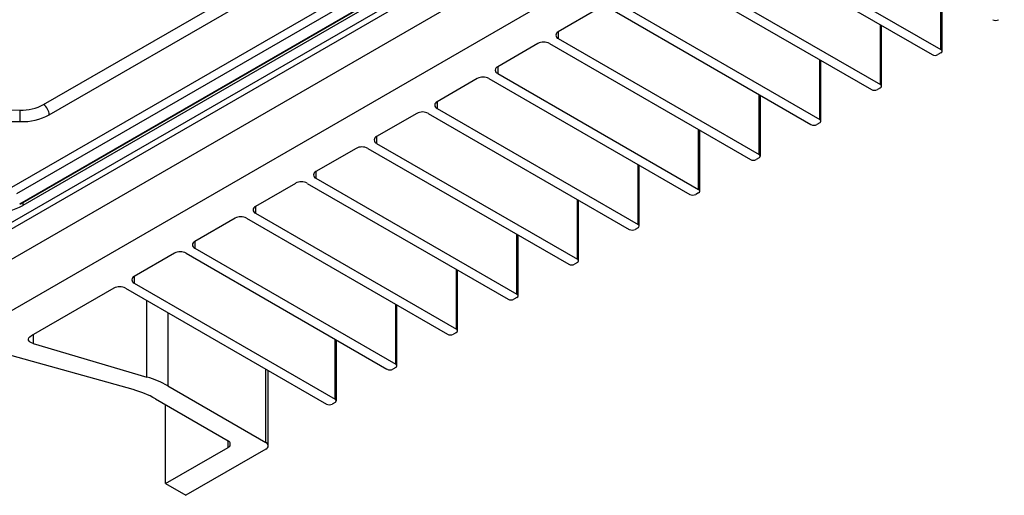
# Model space of a CAD drawing. Header units: millimetres. Extents: x 15458 to 16408, y 10213 to 11277.
# Tile 9 of 54: x 16255 to 16374, y 10213 to 10271. Entities that reach past the tile are written whole.
import ezdxf

# ---------------------------------------------------------------- set-up
doc = ezdxf.new("R2010")
doc.units = ezdxf.units.MM

msp = doc.modelspace()

# ---------------------------------------------------------------- linework, layer by layer
at = {"color": 7, "linetype": 'Continuous', "lineweight": 25}
for p, q in [((16365.72, 10310.11), (16246.35, 10241.2)), ((16246.36, 10242.02), (16365.02, 10310.51)), ((16368.91, 10308.27), (16243.16, 10235.68)), ((16253.8, 10250.56), (16351.04, 10306.69)), ((16374.3, 10305.15), (16248.38, 10232.46)), ((16254.41, 10249.79), (16351.64, 10305.92)), ((16254.76, 10248.55), (16353.75, 10305.7)), ((16254.88, 10248.53), (16353.88, 10305.68)), ((16354.12, 10305.48), (16255.12, 10248.33)), ((16257.65, 10260.58), (16335.31, 10305.41)), ((16258.35, 10259.34), (16336, 10304.17)), ((16342.2, 10281.35), (16366.6, 10267.27)), ((16341.14, 10280.74), (16365.54, 10266.66)), ((16333.79, 10276.49), (16358.18, 10262.41)), ((16334.85, 10277.11), (16359.25, 10263.02)), ((16366.6, 10267.27), (16366.6, 10274.54)), ((16366.75, 10267.07), (16366.75, 10274.45)), ((16327.5, 10272.86), (16351.89, 10258.78)), ((16325.02, 10272.25), (16320.14, 10269.43)), ((16326.44, 10272.25), (16350.83, 10258.17)), ((16359.25, 10263.02), (16359.25, 10270.29)), ((16320.14, 10269.43), (16320.14, 10268.62)), ((16359.39, 10262.82), (16359.39, 10270.21)), ((16317.67, 10268), (16312.79, 10265.19)), ((16319.08, 10268), (16343.48, 10253.92)), ((16320.14, 10268.62), (16344.54, 10254.53)), ((16366.6, 10266.86), (16366.25, 10266.66)), ((16351.89, 10258.78), (16351.89, 10266.04)), ((16352.04, 10258.57), (16352.04, 10265.96)), ((16312.79, 10265.19), (16312.79, 10264.37)), ((16312.79, 10264.37), (16337.18, 10250.29)), ((16310.31, 10263.76), (16305.43, 10260.94)), ((16311.73, 10263.76), (16336.12, 10249.68)), ((16359.25, 10262.62), (16358.89, 10262.41)), ((16305.43, 10260.94), (16305.43, 10260.13)), ((16344.54, 10254.53), (16344.54, 10261.8)), ((16344.68, 10254.33), (16344.68, 10261.72)), ((16247.65, 10259.99), (16254.82, 10259.92)), ((16302.96, 10259.51), (16298.08, 10256.7)), ((16304.37, 10259.51), (16328.77, 10245.43)), ((16305.43, 10260.13), (16329.83, 10246.04)), ((16247.64, 10258.59), (16254.81, 10258.52)), ((16351.89, 10258.37), (16351.54, 10258.17)), ((16337.18, 10250.29), (16337.18, 10257.55)), ((16337.33, 10250.08), (16337.33, 10257.47)), ((16298.08, 10256.7), (16298.08, 10255.88)), ((16295.61, 10255.27), (16290.73, 10252.45)), ((16297.02, 10255.27), (16321.41, 10241.19)), ((16298.08, 10255.88), (16322.48, 10241.8)), ((16344.54, 10254.13), (16344.18, 10253.92)), ((16290.73, 10252.45), (16290.73, 10251.64)), ((16329.83, 10246.04), (16329.83, 10253.31)), ((16329.98, 10245.84), (16329.98, 10253.22)), ((16290.73, 10251.64), (16315.12, 10237.55)), ((16288.25, 10251.02), (16283.37, 10248.21)), ((16289.67, 10251.02), (16314.06, 10236.94)), ((16322.48, 10241.8), (16322.48, 10249.06)), ((16322.62, 10241.59), (16322.62, 10248.98)), ((16337.18, 10249.88), (16336.83, 10249.68)), ((16255.12, 10248.67), (16255.12, 10248.33)), ((16283.37, 10248.21), (16283.37, 10247.39)), ((16280.9, 10246.78), (16276.02, 10243.96)), ((16282.31, 10246.78), (16306.71, 10232.69)), ((16283.37, 10247.39), (16307.77, 10233.31)), ((16329.83, 10245.63), (16329.48, 10245.43)), ((16276.02, 10243.96), (16276.02, 10243.14)), ((16315.12, 10237.55), (16315.12, 10244.82)), ((16315.27, 10237.35), (16315.27, 10244.73)), ((16276.02, 10243.14), (16300.41, 10229.06)), ((16273.54, 10242.53), (16268.66, 10239.72)), ((16274.96, 10242.53), (16299.35, 10228.45)), ((16307.77, 10233.31), (16307.77, 10240.57)), ((16307.91, 10233.1), (16307.91, 10240.49)), ((16322.48, 10241.39), (16322.12, 10241.19)), ((16268.66, 10239.72), (16268.66, 10238.9)), ((16266.19, 10238.29), (16256.13, 10232.48)), ((16267.6, 10238.29), (16292, 10224.2)), ((16268.66, 10238.9), (16293.06, 10224.82)), ((16270.21, 10227.49), (16270.21, 10236.79)), ((16315.12, 10237.14), (16314.77, 10236.94)), ((16300.41, 10229.06), (16300.41, 10236.33)), ((16300.56, 10228.86), (16300.56, 10236.24)), ((16272.74, 10235.32), (16272.74, 10226.43)), ((16256.38, 10232.62), (16256.38, 10231.55)), ((16293.06, 10224.82), (16293.06, 10232.08)), ((16293.21, 10224.61), (16293.21, 10232)), ((16307.77, 10232.9), (16307.41, 10232.69)), ((16256.38, 10231.55), (16270.21, 10227.49)), ((16268.52, 10225.96), (16253.11, 10230.25)), ((16284.65, 10219.55), (16284.65, 10228.45)), ((16300.41, 10228.65), (16300.06, 10228.45)), ((16284.94, 10219.14), (16284.94, 10228.28)), ((16272.74, 10226.43), (16284.65, 10219.55)), ((16271.24, 10224.84), (16280.05, 10219.75)), ((16272.45, 10214.55), (16272.45, 10224.14)), ((16293.06, 10224.41), (16292.71, 10224.2)), ((16272.45, 10214.55), (16280.05, 10218.94)), ((16280.05, 10218.94), (16280.05, 10219.75)), ((16284.65, 10218.73), (16274.92, 10213.12)), ((16272.45, 10214.55), (16274.92, 10213.12))]:
    msp.add_line(p, q, dxfattribs=at)
at = {"color": 7, "linetype": 'Continuous', "lineweight": 25, "flags": 128}
msp.add_lwpolyline([(16256.38, 10231.55), (16256.18, 10231.63), (16256.02, 10231.73), (16255.91, 10231.85), (16255.84, 10231.98), (16255.84, 10232.11), (16255.88, 10232.25), (16255.98, 10232.37), (16256.13, 10232.48)], dxfattribs=at)
at = {"color": 7, "linetype": 'Continuous', "lineweight": 25}
for centre, radius, start, end in [((16373.25, 10271.58), 0.769, 242.6097, 297.3903), ((16320.3, 10269.02), 0.437, 110.7834, 249.2166), ((16318.37, 10266.64), 1.54, 62.6097, 117.3903), ((16366.52, 10267.07), 0.218, 290.7834, 69.2166), ((16365.89, 10267.34), 0.769, 242.6097, 297.3903), ((16312.94, 10264.78), 0.437, 110.7834, 249.2166), ((16311.02, 10262.39), 1.54, 62.6097, 117.3903), ((16358.54, 10263.09), 0.769, 242.6097, 297.3903), ((16359.17, 10262.82), 0.218, 290.7834, 69.2166), ((16305.59, 10260.53), 0.437, 110.7834, 249.2166), ((16144.23, 10260.2), 110.6, 359.1288, 359.8524), ((16255, 10265.57), 5.65, 268.2494, 298.0099), ((16256.81, 10259.29), 1.54, 2.0224, 56.8228), ((16303.67, 10258.15), 1.54, 62.6097, 117.3903), ((16255.03, 10265.58), 7.07, 268.2494, 298.0099), ((16351.81, 10258.57), 0.218, 290.7834, 69.2166), ((16351.18, 10258.85), 0.769, 242.6097, 297.3903), ((16298.24, 10256.29), 0.437, 110.7834, 249.2166), ((16296.31, 10253.9), 1.54, 62.6097, 117.3903), ((16343.83, 10254.6), 0.769, 242.6097, 297.3903), ((16344.46, 10254.33), 0.218, 290.7834, 69.2166), ((16290.88, 10252.04), 0.437, 110.7834, 249.2166), ((16288.96, 10249.66), 1.54, 62.6097, 117.3903), ((16337.11, 10250.08), 0.218, 290.7834, 69.2166), ((16336.48, 10250.36), 0.769, 242.6097, 297.3903), ((16254.83, 10248.65), 0.126, 232.8078, 294.5484), ((16283.53, 10247.8), 0.437, 110.7834, 249.2166), ((16281.6, 10245.41), 1.54, 62.6097, 117.3903), ((16329.12, 10246.11), 0.769, 242.6097, 297.3903), ((16329.75, 10245.84), 0.218, 290.7834, 69.2166), ((16276.17, 10243.55), 0.437, 110.7834, 249.2166), ((16274.25, 10241.17), 1.54, 62.6097, 117.3903), ((16322.4, 10241.59), 0.218, 290.7834, 69.2166), ((16321.77, 10241.87), 0.769, 242.6097, 297.3903), ((16268.82, 10239.31), 0.437, 110.7834, 249.2166), ((16266.9, 10236.92), 1.54, 62.6097, 117.3903), ((16314.41, 10237.62), 0.769, 242.6097, 297.3903), ((16315.04, 10237.35), 0.218, 290.7834, 69.2166), ((16307.69, 10233.1), 0.218, 290.7834, 69.2166), ((16307.06, 10233.38), 0.769, 242.6097, 297.3903), ((16299.71, 10229.13), 0.769, 242.6097, 297.3903), ((16300.34, 10228.86), 0.218, 290.7834, 69.2166), ((16267, 10216.29), 11.65, 60.48, 74.011), ((16265.44, 10214.57), 11.8, 60.5379, 74.8725), ((16292.35, 10224.89), 0.769, 242.6097, 297.3903), ((16292.98, 10224.61), 0.218, 290.7834, 69.2166), ((16279.89, 10219.35), 0.437, 290.7834, 69.2166), ((16284.49, 10219.14), 0.437, 290.7834, 69.2166)]:
    msp.add_arc(centre, radius, start, end, dxfattribs=at)
msp.add_ellipse((16251.59, 10250.44), major_axis=(5, -0.08), ratio=0.587275, start_param=3.936026, end_param=5.506822, dxfattribs=at)

doc.saveas('drawing.dxf')
